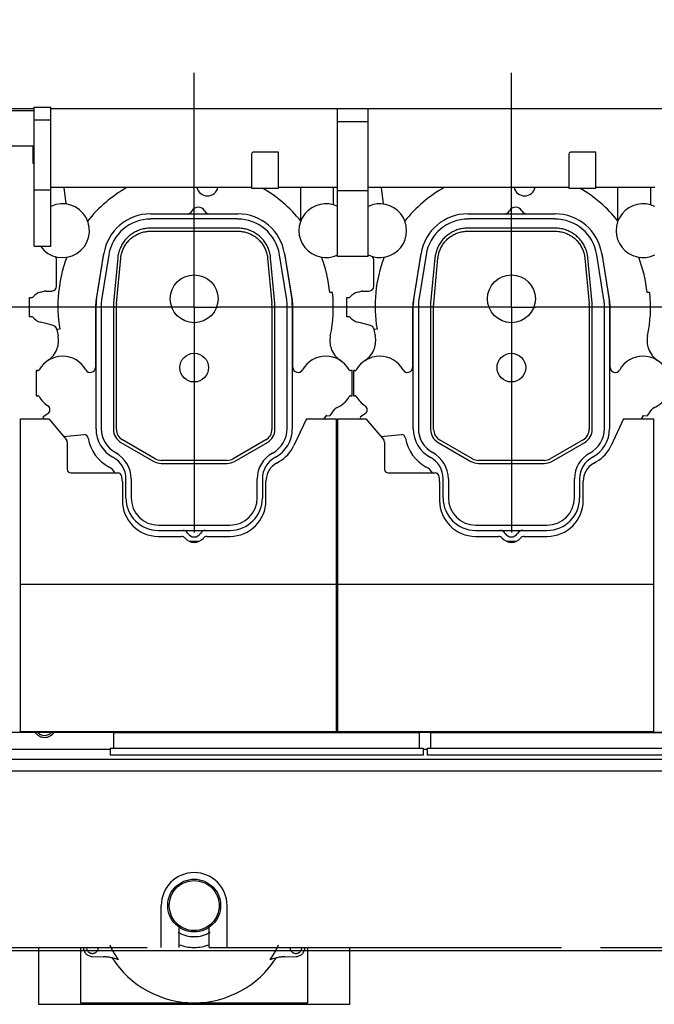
# Model space of a CAD drawing. Header units: millimetres. Extents: x 0 to 1189, y 0 to 841.
# Tile 56 of 117: x 735 to 788, y 192 to 274. Entities that reach past the tile are written whole.
import ezdxf
from ezdxf.enums import TextEntityAlignment as Align

# ---------------------------------------------------------------- set-up
doc = ezdxf.new("R2010")
doc.units = ezdxf.units.MM
doc.header["$LTSCALE"] = 65.395
doc.linetypes.add('CENTER', pattern=[0.6, 0.375, -0.075, 0.075, -0.075])
doc.linetypes.add('PHANTOM', pattern=[0.8, 0.45, -0.05, 0.1, -0.05, 0.1, -0.05])
doc.layers.get('0').update_dxf_attribs({"linetype": 'CONTINUOUS'})
for name, color, linetype in [('1907_210700_40_SIMPLE1_T2_X_PBL821', 7, 'CONTINUOUS'), ('1907_210700_40_SIMPLE1_T2_X_PBL831', 7, 'CONTINUOUS'), ('1907_210700_40_SIMPLE1_X_ABL820', 7, 'CONTINUOUS'), ('1907_210700_40_SIMPLE1_X_ABL830', 7, 'CONTINUOUS'), ('1907_211000_02_SIMPLE1_T1_X_PBL817', 7, 'CONTINUOUS'), ('1907_211000_02_SIMPLE1_T1_X_PBL829', 7, 'CONTINUOUS'), ('1907_211000_02_SIMPLE1_X_ABL816', 7, 'CONTINUOUS'), ('1907_211000_02_SIMPLE1_X_ABL828', 7, 'CONTINUOUS'), ('1947_000000_IMO-2_SKL_PBL823', 7, 'CONTINUOUS'), ('1947_111100_12_SIMPLE1_T1_X_PBL795', 7, 'CONTINUOUS'), ('1947_111100_12_SIMPLE1_X_ABL794', 7, 'CONTINUOUS'), ('1947_111200_09_SIMPLE1_C_ABL791', 7, 'CONTINUOUS'), ('1947_111200_09_SIMPLE1_T7_C_PBL822', 7, 'CONTINUOUS'), ('1947_111200_09_SIMPLE1_T7_C_PBL832', 7, 'CONTINUOUS'), ('32087_000000_TLKGS_MARKETING_ABL772', 7, 'CONTINUOUS'), ('32087_030000_TLKGS_V_ABL783', 7, 'CONTINUOUS'), ('32087_100000_TLKGS_V_ABL784', 7, 'CONTINUOUS'), ('32087_111000_01_SIMPLE1_X_ABL793', 7, 'CONTINUOUS'), ('32087_151200_XX_SIMPLE1_T1_X_PBL786', 7, 'CONTINUOUS'), ('32087_151200_XX_SIMPLE1_T2_X_PBL819', 7, 'CONTINUOUS'), ('32087_151200_XX_SIMPLE1_X_ABL785', 7, 'CONTINUOUS'), ('32087_171000_01_SIMPLE1_T2_X_PBL814', 7, 'CONTINUOUS'), ('32087_171000_01_SIMPLE1_T2_X_PBL827', 7, 'CONTINUOUS'), ('32087_171000_01_SIMPLE1_X_ABL813', 7, 'CONTINUOUS'), ('32087_200000_TLKGS_V_ABL815', 7, 'CONTINUOUS'), ('32087_700000_TLKGS_V_ABL802', 7, 'CONTINUOUS'), ('32087_727000_01_SIMPLE1_T1_X_PBL804', 7, 'CONTINUOUS'), ('32087_727000_01_SIMPLE1_X_ABL803', 7, 'CONTINUOUS'), ('top_7_VBL771', 7, 'CONTINUOUS')]:
    doc.layers.add(name, color=color, linetype=linetype)
doc.styles.get("Standard").update_dxf_attribs({"font": 'txt', "width": 0.6})
doc.dimstyles.new('DIMSTYLE_2', dxfattribs={"dimtxt": 3.5, "dimasz": 3.5, "dimexe": 1.8, "dimexo": 0, "dimgap": 0.875, "dimtad": 1, "dimdec": 0, "dimlfac": 20, "dimdsep": 46, "dimtxsty": 'Standard', "dimblk": '_FILLED', "dimblk1": '_FILLED', "dimblk2": '_FILLED', "dimcen": 0.09, "dimadec": 0, "dimazin": 0, "dimtp": 2, "dimtm": 2, "dimtfac": 1, "dimtdec": 0, "dimtofl": 0, "dimtmove": 0, "dimatfit": 3, "dimldrblk": '_FILLED', "dimfxl": 1, "dimtolj": 1, "dimarcsym": 0})

# ---------------------------------------------------------------- blocks, each defined once
blk = doc.blocks.new('_FILLED')
at = {"color": 0, "linetype": 'ByBlock'}
blk.add_solid([(0, 0), (-1, 0.167), (-1, -0.167)], dxfattribs=at)
blk = doc.blocks.new('*D2')
at = {"color": 2, "linetype": 'Continuous'}
for p, q in [((985.035, 312.9), (695.6, 312.9)), ((697.4, 312.9), (697.4, 254.565)), ((697.4, 196.231), (697.4, 254.565)), ((977.371, 196.231), (695.6, 196.231))]:
    blk.add_line(p, q, dxfattribs=at)
at = {"color": 2, "linetype": 'Continuous', "xscale": 3.5, "yscale": 3.5, "zscale": 3.5}
for p, rotation in [((697.4, 312.9), 90), ((697.4, 196.231), 270)]:
    blk.add_blockref('_FILLED', p, dxfattribs=dict(at, rotation=rotation))
at = {"color": 2, "linetype": 'Continuous', "width": 0.636905}
blk.add_text('2333', height=3.5, rotation=90, dxfattribs=at).set_placement((696.525, 254.565), align=Align.CENTER)
blk = doc.blocks.new('*D33')
at = {"color": 2, "linetype": 'Continuous'}
for p, q in [((707.4, 285.975), (707.4, 325.985)), ((1058.014, 258.869), (1058.014, 325.985)), ((707.4, 324.185), (882.707, 324.185)), ((1058.014, 324.185), (882.707, 324.185))]:
    blk.add_line(p, q, dxfattribs=at)
at = {"color": 2, "linetype": 'Continuous', "xscale": 3.5, "yscale": 3.5, "zscale": 3.5, "rotation": 180}
blk.add_blockref('_FILLED', (707.4, 324.185), dxfattribs=at)
at = {"color": 2, "linetype": 'Continuous', "xscale": 3.5, "yscale": 3.5, "zscale": 3.5}
blk.add_blockref('_FILLED', (1058.014, 324.185), dxfattribs=at)
at = {"color": 2, "linetype": 'Continuous', "width": 0.636905}
blk.add_text('7012', height=3.5, dxfattribs=at).set_placement((882.707, 325.06), align=Align.CENTER)
blk = doc.blocks.new('32087_151200_XX_SIMPLE1_T1_X_PBL786', base_point=(844.875, 250))
at = {"layer": '32087_151200_XX_SIMPLE1_T1_X_PBL786', "color": 8, "linetype": 'PHANTOM'}
for p, q in [((747.25, 196.5), (747.25, 200)), ((752.75, 196.5), (752.75, 200)), ((748.75, 196.5), (748.75, 198.19)), ((751.25, 196.5), (751.25, 198.19)), ((716.65, 196.5), (748.75, 196.5)), ((751.25, 196.5), (828.25, 196.5))]:
    blk.add_line(p, q, dxfattribs=at)
blk.add_arc((750, 200), 2.75, 0, 180, dxfattribs=at)
blk = doc.blocks.new('32087_151200_XX_SIMPLE1_T2_X_PBL819', base_point=(750, 196.979))
at = {"layer": '32087_151200_XX_SIMPLE1_T2_X_PBL819', "color": 8, "linetype": 'PHANTOM'}
for p, q in [((737, 196.5), (737, 191.75)), ((740.5, 196.5), (740.5, 191.875)), ((759.5, 191.875), (759.5, 196.5)), ((763, 191.75), (763, 196.5)), ((741.479, 195.75), (742.424, 195.724)), ((757.576, 195.724), (758.521, 195.75)), ((737, 191.75), (763, 191.75)), ((740.5, 191.875), (759.5, 191.875))]:
    blk.add_line(p, q, dxfattribs=at)
for radius in [2.207, 2.085]:
    blk.add_circle((750, 200), radius, dxfattribs=at)
for centre, radius, start, end in [((750, 200), 2.598, 238.92146, 301.07854), ((750, 200), 7.788, 205.00497, 215.71532), ((750, 200), 3.5, 249.01327, 290.98673), ((750, 200), 7.788, 324.28468, 334.99503), ((741.5, 196.5), 0.75, 179.99137, 268.382), ((741.5, 196.5), 0.5, 180, 360), ((758.5, 196.5), 0.5, 180, 360), ((758.5, 196.5), 0.75, 271.618, 0.00863), ((742.325, 192.225), 3.5, 67.28581, 88.382), ((750, 200), 8.125, 212.57357, 327.42643), ((757.675, 192.225), 3.5, 91.618, 112.71419)]:
    blk.add_arc(centre, radius, start, end, dxfattribs=at)
blk = doc.blocks.new('32087_151200_XX_SIMPLE1_X_ABL785', base_point=(844.875, 250))
at = {"layer": '32087_151200_XX_SIMPLE1_T1_X_PBL786'}
blk.add_blockref('32087_151200_XX_SIMPLE1_T1_X_PBL786', (844.875, 250), dxfattribs=at)
at = {"layer": '32087_151200_XX_SIMPLE1_T2_X_PBL819'}
blk.add_blockref('32087_151200_XX_SIMPLE1_T2_X_PBL819', (750, 196.979), dxfattribs=at)
blk = doc.blocks.new('1947_111200_09_SIMPLE1_T7_C_PBL822', base_point=(756.05, 213.512))
at = {"layer": '1947_111200_09_SIMPLE1_T7_C_PBL822', "color": 7, "linetype": 'Continuous'}
for p, q in [((743.275, 213.15), (743.275, 214.45)), ((743.275, 214.45), (768.825, 214.45)), ((768.825, 213.15), (768.825, 214.45)), ((742.975, 213.15), (742.975, 212.575)), ((742.975, 213.15), (769.125, 213.15)), ((769.125, 213.15), (769.125, 212.575)), ((769.125, 212.575), (742.975, 212.575))]:
    blk.add_line(p, q, dxfattribs=at)
blk = doc.blocks.new('1947_111200_09_SIMPLE1_T7_C_PBL832', base_point=(782.546, 213.512))
at = {"layer": '1947_111200_09_SIMPLE1_T7_C_PBL832', "color": 7, "linetype": 'Continuous'}
for p, q in [((769.771, 213.15), (769.771, 214.45)), ((769.771, 214.45), (795.321, 214.45)), ((795.321, 213.15), (795.321, 214.45)), ((769.471, 213.15), (769.471, 212.575)), ((769.471, 213.15), (795.621, 213.15)), ((795.621, 213.15), (795.621, 212.575)), ((795.621, 212.575), (769.471, 212.575))]:
    blk.add_line(p, q, dxfattribs=at)
blk = doc.blocks.new('1947_111200_09_SIMPLE1_C_ABL791', base_point=(845.15, 238.957))
at = {"layer": '1947_111200_09_SIMPLE1_T7_C_PBL822'}
blk.add_blockref('1947_111200_09_SIMPLE1_T7_C_PBL822', (756.05, 213.512), dxfattribs=at)
at = {"layer": '1947_111200_09_SIMPLE1_T7_C_PBL832'}
blk.add_blockref('1947_111200_09_SIMPLE1_T7_C_PBL832', (782.546, 213.512), dxfattribs=at)
blk = doc.blocks.new('1947_111100_12_SIMPLE1_T1_X_PBL795', base_point=(845.2, 249.104))
at = {"layer": '1947_111100_12_SIMPLE1_T1_X_PBL795', "color": 7, "linetype": 'Continuous'}
for p, q in [((719.4, 214.5), (956.4, 214.5)), ((742.975, 213.042), (734.663, 213.042)), ((769.471, 213.042), (769.125, 213.042)), ((734.663, 212.243), (949.606, 212.243)), ((734.663, 211.25), (951.675, 211.25))]:
    blk.add_line(p, q, dxfattribs=at)
for centre, radius, start, end in [((737.5, 215), 0.95, 211.80573, 328.19427), ((737.5, 215), 0.787, 218.96876, 321.03124), ((750, 215), 0.875, 215.89793, 219.97012), ((750, 215), 0.875, 320.02988, 324.10207), ((760.5, 215), 0.875, 215.89793, 219.97012), ((760.5, 215), 0.875, 320.02988, 324.10207), ((766, 215), 0.875, 215.89793, 219.97012), ((766, 215), 0.875, 320.02988, 324.10207), ((776.5, 215), 0.875, 215.89793, 219.97012), ((776.5, 215), 0.875, 320.02988, 324.10207), ((787, 215), 0.875, 215.89793, 219.97012), ((787, 215), 0.875, 320.02988, 324.10207)]:
    blk.add_arc(centre, radius, start, end, dxfattribs=at)
blk = doc.blocks.new('1947_111100_12_SIMPLE1_X_ABL794', base_point=(845.2, 249.10375))
at = {"layer": '1947_111100_12_SIMPLE1_T1_X_PBL795'}
blk.add_blockref('1947_111100_12_SIMPLE1_T1_X_PBL795', (845.2, 249.10375), dxfattribs=at)
blk = doc.blocks.new('32087_111000_01_SIMPLE1_X_ABL793', base_point=(845.2, 249.10375))
at = {"layer": '1947_111100_12_SIMPLE1_X_ABL794'}
blk.add_blockref('1947_111100_12_SIMPLE1_X_ABL794', (845.2, 249.10375), dxfattribs=at)
blk = doc.blocks.new('32087_171000_01_SIMPLE1_T2_X_PBL814', base_point=(748.7, 227.613))
at = {"layer": '32087_171000_01_SIMPLE1_T2_X_PBL814', "color": 7, "linetype": 'Continuous'}
for p, q in [((735.5, 214.55), (735.5, 240.675)), ((735.5, 240.675), (737.851, 240.675)), ((737.851, 240.675), (739.33, 238.912)), ((759.376, 240.675), (758.33, 238.432)), ((759.376, 240.675), (761.9, 240.675)), ((761.9, 214.55), (761.9, 240.675)), ((739.4, 238.719), (739.4, 236.45)), ((756.875, 236.966), (757.111, 237.102)), ((739.7, 236.15), (743.64, 236.15)), ((744, 235.438), (744, 233.85)), ((756, 233.85), (756, 235.45)), ((747, 230.85), (748.928, 230.85)), ((751.072, 230.85), (753, 230.85)), ((735.5, 226.85), (761.9, 226.85)), ((735.5, 214.55), (761.9, 214.55))]:
    blk.add_line(p, q, dxfattribs=at)
for centre, radius, start, end in [((739.1, 238.719), 0.3, 0, 40), ((755.611, 239.7), 3, 300, 335), ((757.75, 235.45), 1.75, 120, 180), ((739.7, 236.45), 0.3, 180, 270), ((743.64, 235.85), 0.3, 16.5, 90), ((742.25, 235.438), 1.75, 0, 16.5), ((747, 233.85), 3, 180, 270), ((753, 233.85), 3, 270, 360), ((748.928, 230.45), 0.4, 40.0052, 90), ((750, 231.35), 1, 220.0052, 319.9948), ((751.072, 230.45), 0.4, 90, 139.9948)]:
    blk.add_arc(centre, radius, start, end, dxfattribs=at)
blk = doc.blocks.new('32087_171000_01_SIMPLE1_T2_X_PBL827', base_point=(775.2, 227.613))
at = {"layer": '32087_171000_01_SIMPLE1_T2_X_PBL827', "color": 7, "linetype": 'Continuous'}
for p, q in [((762, 214.55), (762, 240.675)), ((762, 240.675), (764.351, 240.675)), ((764.351, 240.675), (765.83, 238.912)), ((785.876, 240.675), (784.83, 238.432)), ((785.876, 240.675), (788.4, 240.675)), ((788.4, 214.55), (788.4, 240.675)), ((765.9, 238.719), (765.9, 236.45)), ((783.375, 236.966), (783.611, 237.102)), ((766.2, 236.15), (770.14, 236.15)), ((770.5, 235.438), (770.5, 233.85)), ((782.5, 233.85), (782.5, 235.45)), ((773.5, 230.85), (775.428, 230.85)), ((777.572, 230.85), (779.5, 230.85)), ((762, 226.85), (788.4, 226.85)), ((762, 214.55), (788.4, 214.55))]:
    blk.add_line(p, q, dxfattribs=at)
for centre, radius, start, end in [((765.6, 238.719), 0.3, 0, 40), ((782.111, 239.7), 3, 300, 335), ((784.25, 235.45), 1.75, 120, 180), ((766.2, 236.45), 0.3, 180, 270), ((770.14, 235.85), 0.3, 16.5, 90), ((768.75, 235.438), 1.75, 0, 16.5), ((773.5, 233.85), 3, 180, 270), ((779.5, 233.85), 3, 270, 360), ((775.428, 230.45), 0.4, 40.0052, 90), ((776.5, 231.35), 1, 220.0052, 319.9948), ((777.572, 230.45), 0.4, 90, 139.9948)]:
    blk.add_arc(centre, radius, start, end, dxfattribs=at)
blk = doc.blocks.new('32087_171000_01_SIMPLE1_X_ABL813', base_point=(845.5, 227.6125))
at = {"layer": '32087_171000_01_SIMPLE1_T2_X_PBL814'}
blk.add_blockref('32087_171000_01_SIMPLE1_T2_X_PBL814', (748.7, 227.6125), dxfattribs=at)
at = {"layer": '32087_171000_01_SIMPLE1_T2_X_PBL827'}
blk.add_blockref('32087_171000_01_SIMPLE1_T2_X_PBL827', (775.2, 227.6125), dxfattribs=at)
blk = doc.blocks.new('32087_100000_TLKGS_V_ABL784', base_point=(844.875, 250))
at = {"layer": '1947_111200_09_SIMPLE1_C_ABL791'}
blk.add_blockref('1947_111200_09_SIMPLE1_C_ABL791', (845.15, 238.957), dxfattribs=at)
at = {"layer": '32087_111000_01_SIMPLE1_X_ABL793'}
blk.add_blockref('32087_111000_01_SIMPLE1_X_ABL793', (845.2, 249.104), dxfattribs=at)
at = {"layer": '32087_151200_XX_SIMPLE1_X_ABL785'}
blk.add_blockref('32087_151200_XX_SIMPLE1_X_ABL785', (844.875, 250), dxfattribs=at)
at = {"layer": '32087_171000_01_SIMPLE1_X_ABL813'}
blk.add_blockref('32087_171000_01_SIMPLE1_X_ABL813', (845.5, 227.613), dxfattribs=at)
blk = doc.blocks.new('32087_727000_01_SIMPLE1_T1_X_PBL804', base_point=(875.806, 267.402))
at = {"layer": '32087_727000_01_SIMPLE1_T1_X_PBL804', "color": 7, "linetype": 'Continuous'}
for p, q in [((736.625, 266.57), (731.475, 266.57)), ((736.625, 255.092), (736.625, 266.717)), ((736.625, 266.717), (738.025, 266.717)), ((738.025, 255.092), (738.025, 266.717)), ((948.425, 266.57), (738.025, 266.57)), ((761.975, 254.227), (761.975, 266.57)), ((764.525, 254.227), (764.525, 266.57)), ((733.525, 266.445), (736.625, 266.445)), ((736.625, 265.656), (738.025, 265.657)), ((764.525, 265.491), (761.975, 265.491)), ((736.55, 263.442), (733.45, 263.442)), ((736.55, 262.017), (736.55, 263.442)), ((754.79, 262.795), (754.79, 259.945)), ((757.04, 262.945), (754.94, 262.945)), ((757.04, 259.945), (757.04, 262.945)), ((781.29, 262.795), (781.29, 259.945)), ((783.54, 262.945), (781.44, 262.945)), ((783.54, 259.945), (783.54, 262.945)), ((736.625, 262.017), (736.55, 262.017)), ((754.79, 259.995), (738.025, 259.995)), ((761.975, 259.995), (757.04, 259.995)), ((781.29, 259.995), (764.525, 259.995)), ((788.475, 259.995), (783.54, 259.995)), ((736.625, 259.815), (738.025, 259.815)), ((754.79, 259.945), (757.04, 259.945)), ((764.525, 259.71), (761.975, 259.71)), ((781.29, 259.945), (783.54, 259.945)), ((736.625, 255.092), (738.025, 255.092)), ((764.525, 254.227), (761.975, 254.227))]:
    blk.add_line(p, q, dxfattribs=at)
for centre in [(754.94, 262.795), (781.44, 262.795)]:
    blk.add_arc(centre, 0.15, 90, 180, dxfattribs=at)
blk = doc.blocks.new('32087_727000_01_SIMPLE1_X_ABL803', base_point=(875.806, 267.402))
at = {"layer": '32087_727000_01_SIMPLE1_T1_X_PBL804'}
blk.add_blockref('32087_727000_01_SIMPLE1_T1_X_PBL804', (875.806, 267.402), dxfattribs=at)
blk = doc.blocks.new('32087_700000_TLKGS_V_ABL802', base_point=(875.806, 267.402))
at = {"layer": '32087_727000_01_SIMPLE1_X_ABL803'}
blk.add_blockref('32087_727000_01_SIMPLE1_X_ABL803', (875.806, 267.402), dxfattribs=at)
blk = doc.blocks.new('1907_211000_02_SIMPLE1_T1_X_PBL817', base_point=(749.799, 245.775))
at = {"layer": '1907_211000_02_SIMPLE1_T1_X_PBL817', "color": 7, "linetype": 'Continuous'}
for p, q in [((739.112, 259.995), (739.283, 258.623)), ((758.877, 259.995), (758.877, 257.224)), ((761.625, 259.995), (761.625, 258.552)), ((742.401, 254.285), (741.788, 250.476)), ((758.212, 250.476), (757.599, 254.285)), ((738.5, 251.75), (738.5, 253.95)), ((737.164, 251.256), (737.469, 251.338)), ((737.573, 251.351), (738.004, 251.351)), ((738.004, 251.351), (738.1, 251.35)), ((738.1, 251.35), (738.12, 251.35)), ((761.561, 251.217), (761.333, 251.217)), ((736.25, 249.2), (736.25, 250.8)), ((736.25, 250.8), (736.415, 250.8)), ((741.75, 250), (741.75, 244.972)), ((758.25, 244.972), (758.25, 250)), ((736.415, 249.2), (736.25, 249.2)), ((737.929, 248.539), (737.164, 248.744)), ((738.229, 248.464), (737.929, 248.539)), ((738.774, 248.176), (738.525, 248.141)), ((736.8, 244.7), (736.8, 242.6)), ((736.935, 244.698), (736.8, 244.7)), ((736.802, 244.7), (736.936, 244.7)), ((763.2, 244.7), (763.064, 244.7)), ((763.2, 242.6), (763.2, 244.7)), ((736.8, 242.6), (736.936, 242.6)), ((763.064, 242.6), (763.2, 242.6)), ((737.785, 241.098), (737.393, 240.824)), ((761.402, 240.988), (761.723, 241.447)), ((737.393, 240.824), (737.354, 240.792)), ((737.354, 240.792), (737.436, 240.675)), ((760.861, 240.675), (761.042, 240.935)), ((761.07, 240.947), (761.34, 240.924)), ((739.096, 239.191), (740.813, 239.372)), ((749.573, 230.45), (750.427, 230.45))]:
    blk.add_line(p, q, dxfattribs=at)
for centre, radius, start, end in [((750, 250.09), 11.389, 119.52587, 141.39103), ((751.1, 260.2), 0.9, 193.07892, 348.08155), ((750, 250.09), 11.389, 38.60897, 59.9305), ((739, 256.391), 2.25, 215.36336, 115.68893), ((761, 256.391), 2.25, 63.80911, 296.19089), ((738.1, 253.95), 0.4, 0, 43.4402), ((746.35, 253.65), 4, 168.01522, 170.862), ((753.65, 253.65), 4, 9.138, 11.98774), ((750, 250.09), 11.389, 159.00241, 189.67734), ((750, 250.09), 11.389, 5.67822, 20.99759), ((738.1, 251.75), 0.4, 272.86509, 360), ((737.5, 250), 1.3, 105, 139.48005), ((737.573, 250.947), 0.404, 90, 104.99125), ((750, 250), 11.625, 348.08034, 6.00988), ((736.415, 250.927), 0.127, 270, 319.48005), ((744.75, 250), 3, 170.862, 180), ((755.25, 250), 3, 0, 9.138), ((736.415, 249.073), 0.127, 40.51995, 90), ((737.5, 250), 1.3, 220.51995, 255), ((738.131, 248.077), 0.399, 9.20128, 75.75669), ((750, 250), 11.625, 189.20282, 191.91966), ((736.669, 247.203), 1.997, 340.71857, 11.4446), ((763.331, 247.203), 1.997, 168.5554, 199.2161), ((736.657, 247.207), 2.009, 303.37034, 340.71857), ((763.348, 247.211), 2.016, 199.27959, 236.59964), ((739, 243.65), 2.25, 29.71134, 150.39754), ((761, 243.65), 2.25, 29.65319, 150.36526), ((736.935, 244.823), 0.125, 270, 330.39754), ((736.936, 244.825), 0.125, 270, 311.31224), ((741.325, 244.972), 0.425, 209.14951, 360), ((758.675, 244.973), 0.425, 180.08023, 330.36526), ((763.064, 244.825), 0.125, 209.64323, 270), ((736.936, 242.475), 0.125, 29.65126, 89.97708), ((739, 243.65), 2.25, 209.65126, 236.96926), ((761, 243.65), 2.25, 293.42113, 330.34857), ((763.064, 242.475), 0.125, 90.02292, 150.34857), ((737.555, 241.427), 0.401, 305, 56.97183), ((762.051, 241.217), 0.4, 113.01573, 145), ((762.628, 240.24), 1.529, 115.81176, 123.64796), ((761.067, 240.917), 0.03, 85, 144.90037), ((761.584, 240.75), 0.3, 127.44434, 144.63443), ((740.763, 238.983), 0.392, 9.89203, 82.58871), ((744.5, 239.635), 3.402, 189.89203, 241.74055), ((742.25, 235.449), 1.35, 31.66184, 61.74055)]:
    blk.add_arc(centre, radius, start, end, dxfattribs=at)
blk = doc.blocks.new('1907_211000_02_SIMPLE1_X_ABL816', base_point=(749.799, 245.775))
at = {"layer": '1907_211000_02_SIMPLE1_T1_X_PBL817'}
blk.add_blockref('1907_211000_02_SIMPLE1_T1_X_PBL817', (749.799, 245.775), dxfattribs=at)
blk = doc.blocks.new('1907_210700_40_SIMPLE1_T2_X_PBL821', base_point=(750, 244.575))
at = {"layer": '1907_210700_40_SIMPLE1_T2_X_PBL821', "color": 7, "linetype": 'Continuous'}
for p, q in [((746.349, 257.8), (753.65, 257.8)), ((753.623, 257.368), (746.377, 257.368)), ((753.652, 256.602), (746.348, 256.602)), ((746.352, 256.348), (753.648, 256.348)), ((741.837, 250.671), (742.45, 254.478)), ((742.873, 254.382), (742.265, 250.602)), ((757.735, 250.602), (757.127, 254.382)), ((757.549, 254.478), (758.173, 250.598)), ((743.61, 254.111), (743.255, 250.341)), ((743.508, 250.317), (743.863, 254.083)), ((756.137, 254.083), (756.492, 250.317)), ((756.745, 250.341), (756.39, 254.111)), ((741.8, 239.838), (741.8, 250.203)), ((742.232, 250.197), (742.232, 239.854)), ((743.248, 250.2), (743.248, 239.786)), ((743.502, 239.789), (743.502, 250.2)), ((756.498, 250.2), (756.498, 239.789)), ((756.752, 239.786), (756.752, 250.2)), ((757.768, 239.854), (757.768, 250.197)), ((758.2, 250.203), (758.2, 239.838)), ((743.873, 238.704), (746.624, 237.115)), ((746.751, 237.336), (744.002, 238.923)), ((755.998, 238.923), (753.249, 237.336)), ((753.376, 237.115), (756.127, 238.704)), ((747.249, 236.948), (752.751, 236.948)), ((752.75, 237.202), (747.251, 237.202)), ((744.3, 234.05), (744.3, 235.65)), ((744.732, 235.655), (744.732, 234.082)), ((755.268, 234.082), (755.268, 235.669)), ((755.7, 235.65), (755.7, 234.05)), ((747, 231.35), (753, 231.35)), ((747.032, 231.782), (752.968, 231.782))]:
    blk.add_line(p, q, dxfattribs=at)
for centre, radius in [((750, 250.7), 2), ((750, 244.95), 1.2)]:
    blk.add_circle(centre, radius, dxfattribs=at)
for centre, radius, start, end in [((750.35, 257.75), 0.6, 30.00551, 149.99449), ((746.349, 253.851), 3.949, 89.99974, 170.86196), ((749.397, 258.3), 0.5, 270.00507, 329.99971), ((751.303, 258.3), 0.5, 210.00028, 269.99494), ((753.65, 253.851), 3.949, 9.13796, 89.99974), ((746.377, 253.818), 3.549, 90, 170.862), ((753.623, 253.818), 3.549, 9.14064, 90), ((744.75, 250.203), 2.95, 170.862, 180), ((744.782, 250.197), 2.55, 170.862, 180), ((744.748, 250.2), 1.5, 174.60161, 179.99245), ((744.752, 250.2), 1.25, 174.59898, 179.99012), ((755.248, 250.2), 1.25, 0.00988, 5.40102), ((755.252, 250.2), 1.5, 0.00755, 5.39839), ((755.218, 250.197), 2.55, 0, 9.14064), ((755.25, 250.203), 2.95, 359.99784, 7.70393), ((744.5, 239.838), 2.7, 180, 241.66582), ((744.517, 239.854), 2.285, 180, 241.53788), ((744.498, 239.786), 1.25, 180.00029, 239.99951), ((744.502, 239.789), 1, 179.99716, 240.00159), ((755.498, 239.789), 1, 299.99841, 0.00284), ((755.502, 239.786), 1.25, 300.00049, 359.99971), ((755.449, 239.854), 2.318, 298.29843, 360), ((755.5, 239.838), 2.7, 298.33418, 360), ((742.241, 235.655), 2.491, 0, 61.53788), ((757.703, 235.669), 2.435, 118.29843, 180), ((742.241, 235.65), 2.059, 0, 61.66582), ((747.249, 238.198), 1.25, 239.99997, 269.99917), ((747.251, 238.202), 1, 240.00051, 270.00189), ((752.75, 238.202), 1, 269.99955, 300.00092), ((752.751, 238.198), 1.25, 269.99968, 299.99888), ((757.759, 235.65), 2.059, 118.33418, 180), ((747, 234.05), 2.7, 180, 270), ((747.032, 234.082), 2.3, 180, 270), ((752.968, 234.082), 2.3, 270, 360), ((753, 234.05), 2.7, 270, 360), ((749.047, 230.85), 0.5, 30.00029, 89.99493), ((750.953, 230.85), 0.5, 90.00508, 149.99972), ((750, 231.4), 0.6, 210.00551, 329.99449)]:
    blk.add_arc(centre, radius, start, end, dxfattribs=at)
for points, knots in [([(746.348, 256.602), (746.28, 256.602), (746.145, 256.597), (745.943, 256.575), (745.743, 256.537), (745.547, 256.485), (745.355, 256.419), (745.168, 256.339), (744.988, 256.245), (744.815, 256.138), (744.65, 256.019), (744.495, 255.888), (744.35, 255.746), (744.216, 255.593), (744.093, 255.431), (743.983, 255.261), (743.886, 255.082), (743.802, 254.897), (743.732, 254.707), (743.676, 254.511), (743.634, 254.313), (743.617, 254.178), (743.61, 254.111)], [0, 0, 0, 0, 0.050008, 0.100012, 0.150016, 0.200017, 0.250017, 0.300015, 0.350012, 0.400009, 0.450005, 0.5, 0.549995, 0.599991, 0.649988, 0.699985, 0.749983, 0.799983, 0.849984, 0.899988, 0.949992, 1, 1, 1, 1]), ([(743.863, 254.083), (743.869, 254.144), (743.885, 254.266), (743.922, 254.446), (743.973, 254.624), (744.037, 254.798), (744.113, 254.966), (744.202, 255.128), (744.302, 255.283), (744.414, 255.431), (744.536, 255.569), (744.668, 255.699), (744.809, 255.818), (744.958, 255.926), (745.116, 256.023), (745.279, 256.109), (745.449, 256.182), (745.624, 256.242), (745.803, 256.289), (745.984, 256.323), (746.168, 256.343), (746.29, 256.348), (746.352, 256.348)], [0, 0, 0, 0, 0.049755, 0.099722, 0.149799, 0.199884, 0.249908, 0.299908, 0.349929, 0.399961, 0.449986, 0.500003, 0.550021, 0.600046, 0.650078, 0.700099, 0.750098, 0.800123, 0.850209, 0.900284, 0.950248, 1, 1, 1, 1]), ([(753.648, 256.348), (753.71, 256.348), (753.832, 256.343), (754.016, 256.323), (754.197, 256.289), (754.376, 256.242), (754.551, 256.182), (754.721, 256.109), (754.884, 256.023), (755.042, 255.926), (755.191, 255.818), (755.332, 255.699), (755.464, 255.569), (755.586, 255.43), (755.698, 255.283), (755.798, 255.128), (755.887, 254.966), (755.963, 254.798), (756.027, 254.624), (756.078, 254.446), (756.115, 254.266), (756.131, 254.144), (756.137, 254.083)], [0, 0, 0, 0, 0.049755, 0.099722, 0.149799, 0.199884, 0.249908, 0.299908, 0.349929, 0.399961, 0.449986, 0.500003, 0.550021, 0.600046, 0.650078, 0.700099, 0.750098, 0.800123, 0.850209, 0.900284, 0.950248, 1, 1, 1, 1]), ([(756.39, 254.111), (756.383, 254.178), (756.366, 254.313), (756.324, 254.511), (756.268, 254.707), (756.198, 254.897), (756.114, 255.082), (756.017, 255.261), (755.907, 255.431), (755.784, 255.593), (755.65, 255.746), (755.505, 255.888), (755.349, 256.019), (755.185, 256.138), (755.012, 256.245), (754.832, 256.339), (754.645, 256.419), (754.453, 256.485), (754.257, 256.537), (754.057, 256.575), (753.855, 256.597), (753.72, 256.602), (753.652, 256.602)], [0, 0, 0, 0, 0.050008, 0.100012, 0.150016, 0.200017, 0.250017, 0.300015, 0.350012, 0.400009, 0.450005, 0.5, 0.549995, 0.599991, 0.649988, 0.699985, 0.749983, 0.799983, 0.849984, 0.899988, 0.949992, 1, 1, 1, 1])]:
    blk.add_open_spline(points, degree=3, knots=knots, dxfattribs=at)
blk = doc.blocks.new('1907_210700_40_SIMPLE1_X_ABL820', base_point=(750, 244.575))
at = {"layer": '1907_210700_40_SIMPLE1_T2_X_PBL821'}
blk.add_blockref('1907_210700_40_SIMPLE1_T2_X_PBL821', (750, 244.575), dxfattribs=at)
blk = doc.blocks.new('1907_211000_02_SIMPLE1_T1_X_PBL829', base_point=(776.299, 245.775))
at = {"layer": '1907_211000_02_SIMPLE1_T1_X_PBL829', "color": 7, "linetype": 'Continuous'}
for p, q in [((765.612, 259.995), (765.783, 258.623)), ((785.377, 259.995), (785.377, 257.224)), ((788.125, 259.995), (788.125, 258.552)), ((768.901, 254.285), (768.288, 250.476)), ((784.712, 250.476), (784.099, 254.285)), ((765, 251.75), (765, 253.95)), ((763.664, 251.256), (763.969, 251.338)), ((764.073, 251.351), (764.504, 251.351)), ((764.504, 251.351), (764.6, 251.35)), ((764.6, 251.35), (764.62, 251.35)), ((788.061, 251.217), (787.833, 251.217)), ((762.75, 249.2), (762.75, 250.8)), ((762.75, 250.8), (762.915, 250.8)), ((768.25, 250), (768.25, 244.972)), ((784.75, 244.972), (784.75, 250)), ((762.915, 249.2), (762.75, 249.2)), ((764.429, 248.539), (763.664, 248.744)), ((764.729, 248.464), (764.429, 248.539)), ((765.274, 248.176), (765.025, 248.141)), ((763.3, 244.7), (763.3, 242.6)), ((763.435, 244.698), (763.3, 244.7)), ((763.302, 244.7), (763.436, 244.7)), ((789.7, 244.7), (789.564, 244.7)), ((789.7, 242.6), (789.7, 244.7)), ((763.3, 242.6), (763.436, 242.6)), ((789.564, 242.6), (789.7, 242.6)), ((764.285, 241.098), (763.893, 240.824)), ((787.902, 240.988), (788.223, 241.447)), ((763.893, 240.824), (763.854, 240.792)), ((763.854, 240.792), (763.936, 240.675)), ((787.361, 240.675), (787.542, 240.935)), ((787.57, 240.947), (787.84, 240.924)), ((765.596, 239.191), (767.313, 239.372)), ((776.073, 230.45), (776.927, 230.45))]:
    blk.add_line(p, q, dxfattribs=at)
for centre, radius, start, end in [((776.5, 250.09), 11.389, 119.52587, 141.39103), ((777.6, 260.2), 0.9, 193.07892, 348.08155), ((776.5, 250.09), 11.389, 38.60897, 59.9305), ((765.5, 256.391), 2.25, 244.31107, 115.68893), ((787.5, 256.391), 2.25, 63.80911, 296.19089), ((764.6, 253.95), 0.4, 0, 43.4402), ((772.85, 253.65), 4, 168.01522, 170.862), ((780.15, 253.65), 4, 9.138, 11.98774), ((776.5, 250.09), 11.389, 159.00241, 189.67734), ((776.5, 250.09), 11.389, 5.67822, 20.99759), ((764.6, 251.75), 0.4, 272.86509, 360), ((764, 250), 1.3, 105, 139.48005), ((764.073, 250.947), 0.404, 90, 104.99125), ((776.5, 250), 11.625, 348.08034, 6.00988), ((762.915, 250.927), 0.127, 270, 319.48005), ((771.25, 250), 3, 170.862, 180), ((781.75, 250), 3, 0, 9.138), ((762.915, 249.073), 0.127, 40.51995, 90), ((764, 250), 1.3, 220.51995, 255), ((764.631, 248.077), 0.399, 9.20128, 75.75669), ((776.5, 250), 11.625, 189.20282, 191.91966), ((763.169, 247.203), 1.997, 340.71857, 11.4446), ((789.831, 247.203), 1.997, 168.5554, 199.2161), ((763.157, 247.207), 2.009, 303.37034, 340.71857), ((789.848, 247.211), 2.016, 199.27959, 236.59964), ((765.5, 243.65), 2.25, 29.71134, 150.39754), ((787.5, 243.65), 2.25, 29.65319, 150.36526), ((763.435, 244.823), 0.125, 270, 330.39754), ((763.436, 244.825), 0.125, 270, 311.31224), ((767.825, 244.972), 0.425, 209.14951, 360), ((785.175, 244.973), 0.425, 180.08023, 330.36526), ((789.564, 244.825), 0.125, 209.64323, 270), ((763.436, 242.475), 0.125, 29.65126, 89.97708), ((765.5, 243.65), 2.25, 209.65126, 236.96926), ((787.5, 243.65), 2.25, 293.42113, 330.34857), ((789.564, 242.475), 0.125, 90.02292, 150.34857), ((764.055, 241.427), 0.401, 305, 56.97183), ((788.551, 241.217), 0.4, 113.01573, 145), ((789.128, 240.24), 1.529, 115.81176, 123.64796), ((787.567, 240.917), 0.03, 85, 144.90037), ((788.084, 240.75), 0.3, 127.44434, 144.63443), ((767.263, 238.983), 0.392, 9.89203, 82.58871), ((771, 239.635), 3.402, 189.89203, 241.74055), ((768.75, 235.449), 1.35, 31.66184, 61.74055)]:
    blk.add_arc(centre, radius, start, end, dxfattribs=at)
blk = doc.blocks.new('1907_211000_02_SIMPLE1_X_ABL828', base_point=(776.299, 245.775))
at = {"layer": '1907_211000_02_SIMPLE1_T1_X_PBL829'}
blk.add_blockref('1907_211000_02_SIMPLE1_T1_X_PBL829', (776.299, 245.775), dxfattribs=at)
blk = doc.blocks.new('1907_210700_40_SIMPLE1_T2_X_PBL831', base_point=(776.5, 244.575))
at = {"layer": '1907_210700_40_SIMPLE1_T2_X_PBL831', "color": 7, "linetype": 'Continuous'}
for p, q in [((772.849, 257.8), (780.15, 257.8)), ((780.123, 257.368), (772.877, 257.368)), ((780.152, 256.602), (772.848, 256.602)), ((772.852, 256.348), (780.148, 256.348)), ((768.337, 250.671), (768.95, 254.478)), ((769.373, 254.382), (768.765, 250.602)), ((784.235, 250.602), (783.627, 254.382)), ((784.049, 254.478), (784.673, 250.598)), ((770.11, 254.111), (769.755, 250.341)), ((770.008, 250.317), (770.363, 254.083)), ((782.637, 254.083), (782.992, 250.317)), ((783.245, 250.341), (782.89, 254.111)), ((768.3, 239.838), (768.3, 250.203)), ((768.732, 250.197), (768.732, 239.854)), ((769.748, 250.2), (769.748, 239.786)), ((770.002, 239.789), (770.002, 250.2)), ((782.998, 250.2), (782.998, 239.789)), ((783.252, 239.786), (783.252, 250.2)), ((784.268, 239.854), (784.268, 250.197)), ((784.7, 250.203), (784.7, 239.838)), ((770.373, 238.704), (773.124, 237.115)), ((773.251, 237.336), (770.502, 238.923)), ((782.498, 238.923), (779.749, 237.336)), ((779.876, 237.115), (782.627, 238.704)), ((773.749, 236.948), (779.251, 236.948)), ((779.25, 237.202), (773.751, 237.202)), ((770.8, 234.05), (770.8, 235.65)), ((771.232, 235.655), (771.232, 234.082)), ((781.768, 234.082), (781.768, 235.669)), ((782.2, 235.65), (782.2, 234.05)), ((773.5, 231.35), (779.5, 231.35)), ((773.532, 231.782), (779.468, 231.782))]:
    blk.add_line(p, q, dxfattribs=at)
for centre, radius in [((776.5, 250.7), 2), ((776.5, 244.95), 1.2)]:
    blk.add_circle(centre, radius, dxfattribs=at)
for centre, radius, start, end in [((776.85, 257.75), 0.6, 30.00551, 149.99449), ((772.849, 253.851), 3.949, 89.99974, 170.86196), ((775.897, 258.3), 0.5, 270.00507, 329.99971), ((777.803, 258.3), 0.5, 210.00028, 269.99494), ((780.15, 253.851), 3.949, 9.13796, 89.99974), ((772.877, 253.818), 3.549, 90, 170.862), ((780.123, 253.818), 3.549, 9.14064, 90), ((771.25, 250.203), 2.95, 170.862, 180), ((771.282, 250.197), 2.55, 170.862, 180), ((771.248, 250.2), 1.5, 174.60161, 179.99245), ((771.252, 250.2), 1.25, 174.59898, 179.99012), ((781.748, 250.2), 1.25, 0.00988, 5.40102), ((781.752, 250.2), 1.5, 0.00755, 5.39839), ((781.718, 250.197), 2.55, 0, 9.14064), ((781.75, 250.203), 2.95, 359.99784, 7.70393), ((771, 239.838), 2.7, 180, 241.66582), ((771.017, 239.854), 2.285, 180, 241.53788), ((770.998, 239.786), 1.25, 180.00029, 239.99951), ((771.002, 239.789), 1, 179.99716, 240.00159), ((781.998, 239.789), 1, 299.99841, 0.00284), ((782.002, 239.786), 1.25, 300.00049, 359.99971), ((781.949, 239.854), 2.318, 298.29843, 360), ((782, 239.838), 2.7, 298.33418, 360), ((768.741, 235.655), 2.491, 0, 61.53788), ((784.203, 235.669), 2.435, 118.29843, 180), ((768.741, 235.65), 2.059, 0, 61.66582), ((773.749, 238.198), 1.25, 239.99997, 269.99917), ((773.751, 238.202), 1, 240.00051, 270.00189), ((779.25, 238.202), 1, 269.99955, 300.00092), ((779.251, 238.198), 1.25, 269.99968, 299.99888), ((784.259, 235.65), 2.059, 118.33418, 180), ((773.5, 234.05), 2.7, 180, 270), ((773.532, 234.082), 2.3, 180, 270), ((779.468, 234.082), 2.3, 270, 360), ((779.5, 234.05), 2.7, 270, 360), ((775.547, 230.85), 0.5, 30.00029, 89.99493), ((777.453, 230.85), 0.5, 90.00508, 149.99972), ((776.5, 231.4), 0.6, 210.00551, 329.99449)]:
    blk.add_arc(centre, radius, start, end, dxfattribs=at)
for points, knots in [([(772.848, 256.602), (772.78, 256.602), (772.645, 256.597), (772.443, 256.575), (772.243, 256.537), (772.047, 256.485), (771.855, 256.419), (771.668, 256.339), (771.488, 256.245), (771.315, 256.138), (771.15, 256.019), (770.995, 255.888), (770.85, 255.746), (770.716, 255.593), (770.593, 255.431), (770.483, 255.261), (770.386, 255.082), (770.302, 254.897), (770.232, 254.707), (770.176, 254.511), (770.134, 254.313), (770.117, 254.178), (770.11, 254.111)], [0, 0, 0, 0, 0.050008, 0.100012, 0.150016, 0.200017, 0.250017, 0.300015, 0.350012, 0.400009, 0.450005, 0.5, 0.549995, 0.599991, 0.649988, 0.699985, 0.749983, 0.799983, 0.849984, 0.899988, 0.949992, 1, 1, 1, 1]), ([(770.363, 254.083), (770.369, 254.144), (770.385, 254.266), (770.422, 254.446), (770.473, 254.624), (770.537, 254.798), (770.613, 254.966), (770.702, 255.128), (770.802, 255.283), (770.914, 255.431), (771.036, 255.569), (771.168, 255.699), (771.309, 255.818), (771.458, 255.926), (771.616, 256.023), (771.779, 256.109), (771.949, 256.182), (772.124, 256.242), (772.303, 256.289), (772.484, 256.323), (772.668, 256.343), (772.79, 256.348), (772.852, 256.348)], [0, 0, 0, 0, 0.049755, 0.099722, 0.149799, 0.199884, 0.249908, 0.299908, 0.349929, 0.399961, 0.449986, 0.500003, 0.550021, 0.600046, 0.650078, 0.700099, 0.750098, 0.800123, 0.850209, 0.900284, 0.950248, 1, 1, 1, 1]), ([(780.148, 256.348), (780.21, 256.348), (780.332, 256.343), (780.516, 256.323), (780.697, 256.289), (780.876, 256.242), (781.051, 256.182), (781.221, 256.109), (781.384, 256.023), (781.542, 255.926), (781.691, 255.818), (781.832, 255.699), (781.964, 255.569), (782.086, 255.43), (782.198, 255.283), (782.298, 255.128), (782.387, 254.966), (782.463, 254.798), (782.527, 254.624), (782.578, 254.446), (782.615, 254.266), (782.631, 254.144), (782.637, 254.083)], [0, 0, 0, 0, 0.049755, 0.099722, 0.149799, 0.199884, 0.249908, 0.299908, 0.349929, 0.399961, 0.449986, 0.500003, 0.550021, 0.600046, 0.650078, 0.700099, 0.750098, 0.800123, 0.850209, 0.900284, 0.950248, 1, 1, 1, 1]), ([(782.89, 254.111), (782.883, 254.178), (782.866, 254.313), (782.824, 254.511), (782.768, 254.707), (782.698, 254.897), (782.614, 255.082), (782.517, 255.261), (782.407, 255.431), (782.284, 255.593), (782.15, 255.746), (782.005, 255.888), (781.849, 256.019), (781.685, 256.138), (781.512, 256.245), (781.332, 256.339), (781.145, 256.419), (780.953, 256.485), (780.757, 256.537), (780.557, 256.575), (780.355, 256.597), (780.22, 256.602), (780.152, 256.602)], [0, 0, 0, 0, 0.050008, 0.100012, 0.150016, 0.200017, 0.250017, 0.300015, 0.350012, 0.400009, 0.450005, 0.5, 0.549995, 0.599991, 0.649988, 0.699985, 0.749983, 0.799983, 0.849984, 0.899988, 0.949992, 1, 1, 1, 1])]:
    blk.add_open_spline(points, degree=3, knots=knots, dxfattribs=at)
blk = doc.blocks.new('1907_210700_40_SIMPLE1_X_ABL830', base_point=(776.5, 244.575))
at = {"layer": '1907_210700_40_SIMPLE1_T2_X_PBL831'}
blk.add_blockref('1907_210700_40_SIMPLE1_T2_X_PBL831', (776.5, 244.575), dxfattribs=at)
blk = doc.blocks.new('32087_200000_TLKGS_V_ABL815', base_point=(842.549, 245.775))
at = {"layer": '1907_210700_40_SIMPLE1_X_ABL820'}
blk.add_blockref('1907_210700_40_SIMPLE1_X_ABL820', (750, 244.575), dxfattribs=at)
at = {"layer": '1907_210700_40_SIMPLE1_X_ABL830'}
blk.add_blockref('1907_210700_40_SIMPLE1_X_ABL830', (776.5, 244.575), dxfattribs=at)
at = {"layer": '1907_211000_02_SIMPLE1_X_ABL816'}
blk.add_blockref('1907_211000_02_SIMPLE1_X_ABL816', (749.799, 245.775), dxfattribs=at)
at = {"layer": '1907_211000_02_SIMPLE1_X_ABL828'}
blk.add_blockref('1907_211000_02_SIMPLE1_X_ABL828', (776.299, 245.775), dxfattribs=at)
blk = doc.blocks.new('32087_030000_TLKGS_V_ABL783', base_point=(875.806, 252.325))
at = {"layer": '32087_100000_TLKGS_V_ABL784'}
blk.add_blockref('32087_100000_TLKGS_V_ABL784', (844.875, 250), dxfattribs=at)
at = {"layer": '32087_200000_TLKGS_V_ABL815'}
blk.add_blockref('32087_200000_TLKGS_V_ABL815', (842.549, 245.775), dxfattribs=at)
at = {"layer": '32087_700000_TLKGS_V_ABL802'}
blk.add_blockref('32087_700000_TLKGS_V_ABL802', (875.806, 267.402), dxfattribs=at)
blk = doc.blocks.new('32087_000000_TLKGS_MARKETING_ABL772', base_point=(874.987, 252.325))
at = {"layer": '32087_030000_TLKGS_V_ABL783'}
blk.add_blockref('32087_030000_TLKGS_V_ABL783', (875.806, 252.325), dxfattribs=at)
blk = doc.blocks.new('1947_000000_IMO-2_SKL_PBL823', base_point=(843.02, 250.368))
at = {"layer": '1947_000000_IMO-2_SKL_PBL823', "color": 2, "linetype": 'CENTER'}
for p, q in [((750, 250), (750, 269.57)), ((776.5, 250), (776.5, 269.57)), ((748, 250), (708.807, 250)), ((750, 250), (748, 250)), ((750, 250), (750, 231.166)), ((750, 250), (752, 250)), ((774.5, 250), (752, 250)), ((776.5, 250), (774.5, 250)), ((776.5, 250), (776.5, 231.166)), ((776.5, 250), (778.5, 250)), ((801, 250), (778.5, 250))]:
    blk.add_line(p, q, dxfattribs=at)
blk = doc.blocks.new('TOP_7_VBL771', base_point=(883.707, 252.325))
at = {"layer": '1947_000000_IMO-2_SKL_PBL823'}
blk.add_blockref('1947_000000_IMO-2_SKL_PBL823', (843.02, 250.368), dxfattribs=at)
at = {"layer": '32087_000000_TLKGS_MARKETING_ABL772'}
blk.add_blockref('32087_000000_TLKGS_MARKETING_ABL772', (874.987, 252.325), dxfattribs=at)

msp = doc.modelspace()

# ---------------------------------------------------------------- block references
at = {"layer": 'top_7_VBL771'}
msp.add_blockref('TOP_7_VBL771', (883.70686, 252.325), dxfattribs=at)

# ---------------------------------------------------------------- dimensions: what is measured, and where the dimension line sits
at = {"color": 2, "linetype": 'Continuous'}
dim = msp.add_linear_dim(base=(1058.01372, 324.1853), p1=(707.4, 285.975), p2=(1058.01372, 258.8687), dimstyle='DIMSTYLE_2', dxfattribs=at)
dim.commit()
dim.dimension.update_dxf_attribs({"geometry": '*D33', "text_midpoint": (882.37353, 324.1853), "dimtype": 160})
dim = msp.add_linear_dim(base=(697.4, 196.23085), p1=(985.035, 312.9), p2=(977.37056, 196.23085), angle=270, dimstyle='DIMSTYLE_2', dxfattribs=at)
dim.commit()
dim.dimension.update_dxf_attribs({"geometry": '*D2', "text_midpoint": (697.4, 254.23209), "dimtype": 160})

doc.saveas('drawing.dxf')
